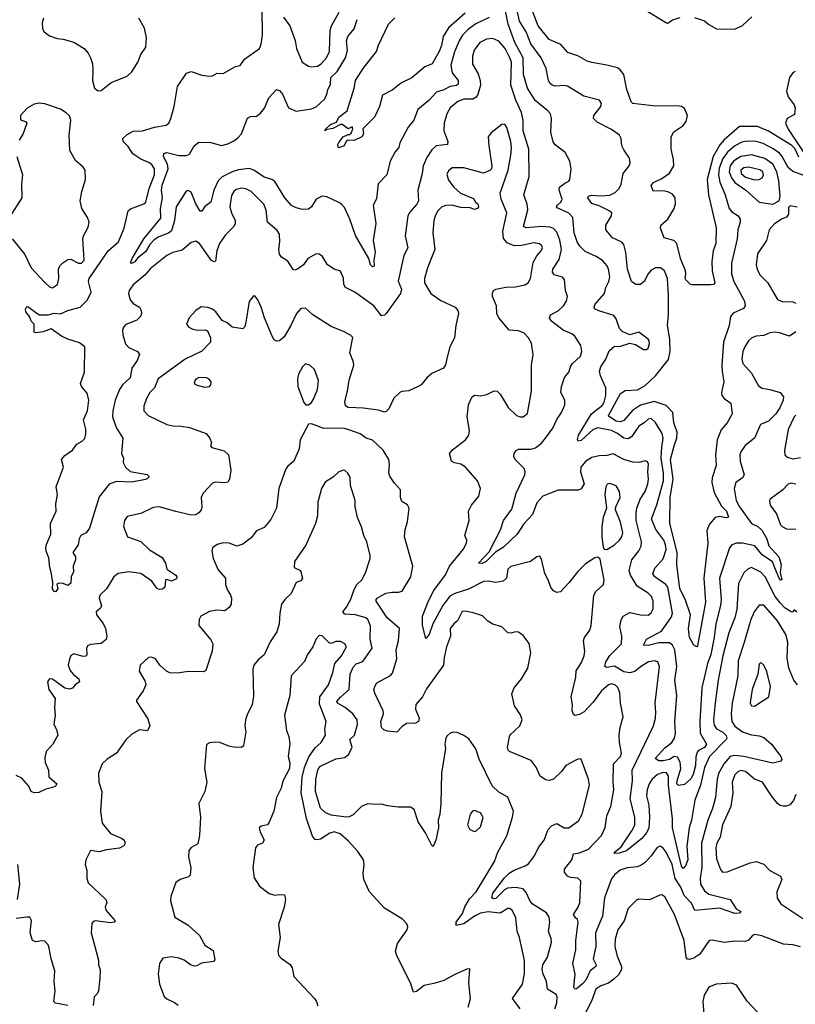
# Model space of a CAD drawing. Extents: x 2133461 to 2293071, y 753526 to 916327.
# Tile 227 of 256: x 2175599 to 2180692, y 866106 to 872575. Entities that reach past the tile are written whole.
import ezdxf

# ---------------------------------------------------------------- set-up
doc = ezdxf.new("R2010")
doc.units = 0

msp = doc.modelspace()

# ---------------------------------------------------------------- linework, layer by layer
at = {"layer": '0CON10XD'}
for points in [[(2179178.5, 871501.5), (2179205, 871513.8), (2179212, 871525), (2179219.2, 871595), (2179211.4, 871645), (2179181.1, 871701.1), (2179115, 871752), (2179101.3, 871771.3), (2179086.9, 871835), (2179091.4, 871925), (2179084, 871955), (2179066.4, 871976.4), (2178983.3, 872043.3), (2178934.1, 872125), (2178907.5, 872215), (2178904.3, 872325), (2178849.8, 872425), (2178806.1, 872545), (2178779.1, 872685)], [(2180715, 871671.5), (2180688.7, 871728.7), (2180668.3, 871748.3), (2180515, 871842.6), (2180443.3, 871873.3), (2180325, 871871.8), (2180224.6, 871785.4), (2180197, 871753), (2180152.1, 871675), (2180113.9, 871525), (2180121.6, 871425), (2180172, 871208), (2180170, 871105), (2180153.5, 871055), (2180144.1, 870984.1), (2180146.8, 870925), (2180162.5, 870845), (2180154.7, 870835.3), (2180137.8, 870832.2), (2180012.7, 870832.7), (2180003.2, 870835), (2179972.7, 870865), (2179968.2, 870875), (2179973.8, 870905), (2179970.5, 870925), (2179937.6, 871005), (2179913.8, 871103.8), (2179895, 871122.9), (2179831.7, 871141.7), (2179806, 871205), (2179810, 871225), (2179855.3, 871264.7), (2179896.4, 871335), (2179906.1, 871365), (2179902.9, 871405), (2179885, 871427.3), (2179854.2, 871444.2), (2179825, 871450), (2179758.3, 871448.3), (2179744.4, 871485), (2179760.6, 871505), (2179815, 871531.5), (2179865, 871566.7), (2179894.5, 871615), (2179893.1, 871655), (2179876.7, 871725), (2179876.9, 871805), (2179895, 871838.6), (2179952.7, 871877.3), (2179975.6, 871905), (2179983.1, 871945), (2179965, 871992), (2179945, 872003.3), (2179915, 872009.5), (2179775, 872005.5), (2179625, 872022.9), (2179614.7, 872034.7), (2179586, 872115), (2179565.4, 872215), (2179541.9, 872245), (2179525, 872257.3), (2179455, 872276.4), (2179355, 872292.5), (2179325, 872302.9), (2179265, 872337.9), (2179198, 872358), (2179152.3, 872412.3), (2179075, 872443.8), (2179002.9, 872535), (2178954.1, 872665.9)], [(2176009.4, 869805), (2176026.2, 869823.8), (2176033.1, 869853.1), (2176033.6, 869885), (2176018.2, 869945), (2176044.7, 870005.3), (2176052.3, 870075), (2176041.4, 870121.4), (2176004.5, 870164.5), (2175997.5, 870185), (2176025, 870260), (2176026.5, 870425), (2175991.7, 870451.7), (2175915, 870475.5), (2175874, 870495), (2175805, 870543.6), (2175753.4, 870523.4), (2175705, 870517.1), (2175695, 870521.2), (2175693.4, 870573.4), (2175675, 870593.3), (2175662.5, 870625), (2175638.5, 870655), (2175636.3, 870673.7), (2175645, 870690.8), (2175655, 870688.9), (2175726.4, 870636.4), (2175785, 870634.6), (2175825, 870647.5), (2175867.8, 870642.2), (2175915, 870664.7), (2175995, 870686.4), (2176044.8, 870735.2), (2176068.7, 870785), (2176050, 870855), (2176055.4, 870875), (2176180.5, 871055), (2176248.5, 871115), (2176286.1, 871205), (2176310.7, 871319.3), (2176327.6, 871332.4), (2176413.8, 871365), (2176426.7, 871375), (2176448.4, 871465), (2176485.2, 871555), (2176485.2, 871595), (2176469.9, 871619.9), (2176452.2, 871635), (2176395, 871658.9), (2176342.6, 871692.6), (2176311.7, 871741.7), (2176279.4, 871775), (2176277.1, 871795), (2176305, 871820.6), (2176345, 871841.4), (2176405, 871843.6), (2176485, 871868.9), (2176561.2, 871881.2), (2176578.6, 871895), (2176591.9, 871925), (2176612.5, 872005), (2176635, 872136.7), (2176695, 872223.8), (2176725, 872234.3), (2176795, 872209.2), (2176845.9, 872204.1), (2176865, 872206.7), (2176895, 872223.3), (2176935, 872220), (2177015, 872266.2), (2177047.3, 872272.7), (2177075.8, 872314.2), (2177173.1, 872385), (2177185, 872413.3), (2177193.6, 872475), (2177191.2, 872638.8)], [(2177332.1, 872592.1), (2177372.5, 872535), (2177408.6, 872438.6), (2177415.7, 872385), (2177454.5, 872294.5), (2177495, 872268.8), (2177515, 872264), (2177555, 872269.5), (2177577.8, 872285), (2177612.7, 872325), (2177632.4, 872365), (2177638.2, 872505), (2177646.4, 872533.6), (2177696.9, 872623.1)], [(2178525, 872616.5), (2178415, 872520), (2178380, 872465), (2178369.2, 872405), (2178354.4, 872365), (2178306.5, 872285), (2178259.4, 872265), (2178175, 872191.9), (2178105, 872160.6), (2178045, 872111.9), (2177982.2, 872077.8), (2177962.5, 872005), (2177928.5, 871935), (2177851.7, 871858.3), (2177855.6, 871825), (2177845, 871804.4), (2177795, 871781.2), (2177755, 871782.5), (2177742.5, 871775), (2177730, 871745), (2177693.3, 871733.3), (2177687.5, 871755), (2177695, 871767.5), (2177724.1, 871805.9), (2177755, 871820), (2177765, 871820), (2177775, 871830), (2177786.7, 871855), (2177781.7, 871871.7), (2177755, 871857.5), (2177716.7, 871885), (2177705, 871886), (2177655, 871860), (2177610, 871850), (2177605, 871843.8), (2177607.5, 871855), (2177639.2, 871885), (2177678.9, 871901.1), (2177695, 871933.1), (2177748.8, 871975), (2177795.7, 872124.3), (2177804, 872175), (2177855, 872254.2), (2177942, 872365), (2177955, 872407.5), (2178020, 872545), (2178062.4, 872587.6)], [(2180101.8, 868748.2), (2180048.9, 868461.1), (2180045, 868453.8), (2180024.6, 868464.6), (2179997.1, 868515), (2179990.9, 868575), (2180004.7, 868665), (2179968.1, 868768.1), (2179934, 868835), (2179914.2, 868995), (2179916.7, 869075), (2179867.9, 869265), (2179869.6, 869435), (2179889.8, 869555), (2179872.5, 869685), (2179896, 869774), (2179914.8, 869825.2), (2179916.4, 869865), (2179894.2, 869925), (2179888.2, 869995), (2179845, 870040.4), (2179765, 870065.8), (2179675, 870041.2), (2179622.5, 870007.5), (2179565, 869941.8), (2179545, 869931.9), (2179515, 869937.1), (2179470.8, 869965), (2179464.8, 869975), (2179545, 870119.2), (2179575, 870139.5), (2179655, 870142.5), (2179705, 870172.1), (2179773.3, 870235), (2179858.7, 870341.3), (2179869.2, 870395), (2179867.8, 870475), (2179852.7, 870565), (2179859.3, 870635), (2179860, 870765), (2179853.8, 870875), (2179833.9, 870923.9), (2179806.7, 870945), (2179775, 870944.4), (2179745, 870928.1), (2179725, 870905.7), (2179700.5, 870855), (2179675, 870835.4), (2179644.2, 870834.2), (2179616.5, 870855), (2179589.6, 870935), (2179580, 871045), (2179566.9, 871096.9), (2179552, 871112), (2179491.4, 871141.4), (2179448.6, 871195), (2179448.6, 871225), (2179484.2, 871285), (2179487.5, 871305), (2179469.8, 871319.8), (2179405, 871351.1), (2179355, 871366.8), (2179329.2, 871405), (2179334, 871416), (2179355, 871421.9), (2179415, 871416.6), (2179475, 871420.7), (2179510.1, 871439.9), (2179535.7, 871465), (2179549.4, 871495), (2179560.6, 871565), (2179600, 871615), (2179607.5, 871635), (2179604.2, 871665), (2179565, 871720), (2179553.6, 871746.4), (2179548, 871795), (2179538, 871815), (2179484.2, 871854.2), (2179390.6, 871900.6), (2179367.5, 871925), (2179369.2, 871945), (2179415.7, 872005), (2179419.2, 872025), (2179406.2, 872045), (2179302.8, 872072.8), (2179195, 872137.8), (2179175, 872142.2), (2179115, 872137.9), (2179095, 872143.6), (2179081.8, 872155), (2179072.1, 872175), (2179055.4, 872255), (2179022.3, 872325), (2178956.3, 872416.3), (2178924.2, 872495), (2178880.6, 872565), (2178868.7, 872625)], [(2179695.6, 872645), (2179846.2, 872553.8), (2179855, 872551.2), (2179885, 872572.9), (2179935, 872587.9)], [(2175754.3, 872585), (2175746.2, 872555), (2175748, 872515), (2175760, 872495), (2175795, 872468.6), (2175845, 872450), (2175885, 872445.8), (2175955, 872426.2), (2176023.3, 872385), (2176048.8, 872355), (2176063.8, 872325), (2176076, 872285), (2176079.2, 872245), (2176076.2, 872175), (2176090, 872125), (2176115, 872106.7)], [(2176115, 872106.7), (2176135, 872110), (2176199.1, 872160.9), (2176305.5, 872204.5), (2176335, 872231.2), (2176375.6, 872295), (2176394.5, 872345), (2176426.5, 872395), (2176431.9, 872455), (2176418.8, 872518.8), (2176382, 872585)], [(2178680.9, 872589.1), (2178595, 872546.9), (2178546.7, 872513.3), (2178507.7, 872472.3), (2178484.8, 872435.2), (2178455, 872362.5), (2178430.9, 872275), (2178439.6, 872225), (2178477.5, 872175), (2178479.1, 872150.9), (2178467.3, 872142.7), (2178425, 872135.8), (2178385, 872114.7), (2178335, 872098.2), (2178285, 872044.4), (2178214.3, 871985), (2178186.7, 871915), (2178150.6, 871869.4), (2178095, 871766.2), (2178088, 871735), (2178063.4, 871706.6), (2178032.5, 871645), (2178009.4, 871555), (2177953.8, 871496.2), (2177941.7, 871398.3), (2177920, 871355), (2177938.5, 871235), (2177919.4, 871125), (2177932.2, 871047.8), (2177924.2, 870995), (2177925.6, 870955), (2177915, 870950.8), (2177902.2, 870965), (2177891.4, 871005), (2177805, 871156), (2177766.6, 871265), (2177730.7, 871340.7), (2177715, 871361.1), (2177695, 871374.1), (2177615, 871410.6), (2177585, 871415.5), (2177545.8, 871395), (2177514.4, 871345.6), (2177495, 871329.2), (2177455, 871328.6), (2177415, 871339.4), (2177384, 871354), (2177340, 871405), (2177275, 871512.2), (2177254, 871525), (2177205, 871540.4), (2177137.3, 871585), (2177105, 871597.6), (2177035, 871588.7), (2176994.3, 871575.7), (2176928.8, 871541.2), (2176901.2, 871515), (2176874.8, 871455), (2176855, 871376.2), (2176815, 871347.5), (2176795, 871316), (2176785, 871315.8), (2176756, 871365), (2176725, 871441.9), (2176705, 871452.2), (2176692.4, 871447.6), (2176626.2, 871345), (2176615.3, 871255), (2176595, 871187.5), (2176576.9, 871173.1), (2176512.7, 871147.3), (2176481.9, 871128.1), (2176453, 871097), (2176425, 871050.5), (2176372.2, 871007.8), (2176355, 870983.9), (2176332.5, 870972.5), (2176327.5, 870977.5), (2176337.9, 871005), (2176415, 871135.7), (2176525, 871270.8), (2176524.3, 871335), (2176536.1, 871405), (2176529.8, 871455), (2176535, 871487.5), (2176573.6, 871595), (2176569.7, 871625), (2176543.1, 871675), (2176544.8, 871695.2), (2176565, 871701.9), (2176645, 871683.3), (2176695, 871682.5), (2176715, 871692), (2176745, 871746.2), (2176775, 871770.8), (2176855, 871767.1), (2176925, 871748.9), (2176965, 871759.1), (2177005, 871779.3), (2177032.4, 871797.6), (2177056.4, 871825), (2177095, 871927.5), (2177115, 871938.9), (2177155, 871940.5), (2177180.5, 871959.5), (2177205.9, 871994.1), (2177235, 872062), (2177285, 872116.7), (2177305, 872110), (2177325, 872086), (2177364.2, 871995), (2177414.5, 871974.5), (2177515, 871988.7), (2177545, 872002.3), (2177602.7, 872055), (2177618, 872092), (2177622.4, 872115), (2177640.8, 872149.2), (2177642.9, 872195), (2177682.8, 872235), (2177738.6, 872325), (2177751.3, 872375), (2177743.9, 872436.1), (2177752.7, 872465), (2177794.7, 872515.3), (2177814.4, 872575.6)], [(2180029.7, 872589.7), (2180095, 872567.5), (2180123.7, 872543.7), (2180175, 872515.5), (2180295, 872513.2), (2180345, 872536.8), (2180405.9, 872594.1)], [(2180702, 868682), (2180685, 868697.5), (2180675, 868682.5), (2180665, 868683.8), (2180625, 868709.3), (2180592.9, 868742.9), (2180560.4, 868785), (2180495, 868913.5), (2180465, 868944.5), (2180404.4, 868975.6), (2180382, 868968), (2180355, 868941.2), (2180319.4, 868870.6), (2180307.6, 868702.4), (2180294.7, 868645), (2180256.1, 868546.1), (2180216.1, 868395), (2180185.2, 868235), (2180164.8, 868085), (2180154.1, 867975), (2180159.9, 867939.9), (2180175, 867916.5), (2180215, 867894.1), (2180237.1, 867872.9), (2180243.2, 867855), (2180237.1, 867845), (2180129.3, 867735), (2180095, 867662.5), (2180068.8, 867545), (2180033.2, 867446.8), (2180011.2, 867315), (2179995.2, 867264.8), (2179979, 867145), (2179985.2, 867055), (2179971.1, 867015), (2179955, 866997.3), (2179945, 867013.8), (2179884.8, 867265), (2179885.2, 867325), (2179859.4, 867545), (2179858.6, 867605), (2179846.6, 867626.6), (2179825, 867629.4), (2179786.9, 867615), (2179752.5, 867585), (2179733.4, 867555), (2179719.2, 867515), (2179715.4, 867475), (2179729.7, 867415), (2179734.2, 867335), (2179731, 867265), (2179717.3, 867235), (2179685, 867195.4), (2179583.3, 867115), (2179535, 867100), (2179507, 867097), (2179503.6, 867103.6), (2179548.8, 867141.2), (2179619.3, 867245), (2179637.2, 867282.8), (2179638.8, 867335), (2179608.1, 867455), (2179622.8, 867575), (2179620.7, 867645), (2179760.9, 867935), (2179773.1, 867985), (2179776.8, 868025), (2179770.9, 868085), (2179800, 868325), (2179790, 868355), (2179765, 868362.5), (2179728, 868355), (2179675, 868323.4), (2179638, 868292), (2179605, 868282.9), (2179565, 868289.6), (2179505, 868327), (2179455, 868318.4), (2179442.1, 868325), (2179448.8, 868355), (2179473.3, 868396.7), (2179550, 868475), (2179553.5, 868525), (2179539.6, 868585), (2179549.1, 868630.9), (2179561.4, 868655), (2179605, 868680), (2179675, 868665.6), (2179725, 868663.5), (2179745, 868676.9), (2179759.3, 868705), (2179759.6, 868755), (2179747.1, 868785), (2179725, 868807.3), (2179652.6, 868852.6), (2179610, 868925), (2179600.4, 868955), (2179618, 869025), (2179665.4, 869085), (2179680.8, 869115), (2179681.3, 869145), (2179647.5, 869285), (2179646, 869335), (2179651.1, 869365), (2179674, 869425), (2179706.6, 869475), (2179723.2, 869525), (2179728.5, 869555), (2179722.5, 869605), (2179727.5, 869655), (2179720.3, 869670.3), (2179705, 869675.6), (2179665, 869666.2), (2179625, 869668.5), (2179565, 869686), (2179495, 869721.8), (2179455, 869710.9), (2179405, 869710), (2179355, 869699.4), (2179315.8, 869675), (2179283.3, 869635), (2179281.5, 869605), (2179305.6, 869525), (2179286.9, 869493.1), (2179265.7, 869484.3), (2179135, 869484.4), (2179033.3, 869443.3), (2178995, 869401.5), (2178966.2, 869323.8), (2178908.5, 869261.5), (2178865.4, 869195), (2178775, 869108.6), (2178723.2, 869076.8), (2178662.9, 869015), (2178635, 869002.5), (2178612, 869005), (2178681.7, 869078.3), (2178756.7, 869223.3), (2178775.3, 869284.7), (2178831.5, 869358.5), (2178859.4, 869465), (2178916.2, 869585), (2178918.2, 869605), (2178911.8, 869625), (2178853.1, 869685), (2178842.9, 869705), (2178845.8, 869725), (2178860, 869745), (2178875, 869753.1), (2178955, 869753.1), (2178985, 869760.9), (2179025, 869793.6), (2179051.5, 869825), (2179099.1, 869890.9), (2179125, 869948), (2179157.5, 869995), (2179178, 870045), (2179178, 870075), (2179151.4, 870125), (2179156.7, 870165), (2179177, 870223), (2179205, 870260), (2179215.7, 870294.3), (2179229.2, 870315), (2179280.9, 870365), (2179289.2, 870395), (2179282.7, 870435), (2179244.6, 870494.6), (2179225, 870510), (2179168, 870535), (2179090.8, 870595), (2179077.5, 870615), (2179084.5, 870635.5), (2179135, 870661.9), (2179170.6, 870695), (2179188.5, 870725), (2179195.5, 870755), (2179181.9, 870795), (2179177.1, 870867.1), (2179162.5, 870882.5), (2179108, 870898), (2179096.5, 870915), (2179098.9, 870935), (2179141.2, 870998.8), (2179156.7, 871065), (2179145.2, 871125.2), (2179125, 871179.2), (2179105, 871203.1), (2179082.2, 871212.2), (2179025.9, 871215.9), (2178925, 871207.8), (2178907, 871217), (2178934.6, 871325), (2178932.3, 871362.3), (2178909.5, 871425), (2178944.6, 871545.4), (2178942, 871725), (2178904.8, 871845), (2178904.2, 871915), (2178893.7, 871965), (2178857.8, 872045), (2178823.1, 872145), (2178827.4, 872295), (2178818, 872325), (2178785.8, 872385), (2178745, 872434.5), (2178705, 872451.8), (2178665, 872446.7), (2178620, 872425), (2178582.9, 872375), (2178572.9, 872335), (2178572.9, 872282.9), (2178608.8, 872218.8), (2178622.9, 872175), (2178623.8, 872145), (2178607.3, 872082.7), (2178595.3, 872064.7), (2178575, 872052.9), (2178515, 872051.5), (2178475, 872037.3), (2178426.4, 871995), (2178403.5, 871956.5), (2178385.3, 871894.7), (2178384.6, 871845), (2178410, 871775), (2178409.2, 871755), (2178334.1, 871745.9), (2178305, 871720), (2178271.5, 871668.5), (2178249.1, 871615), (2178242.3, 871565), (2178212.5, 871455), (2178218.5, 871385), (2178207, 871363), (2178160.2, 871309.8), (2178147.8, 871285), (2178129.4, 871155), (2178146.7, 871075), (2178121.4, 871025), (2178083.4, 870856.6), (2178106.2, 870805), (2178098.8, 870775), (2178005, 870644.6), (2177995, 870633.9), (2177975, 870628.1), (2177925, 870695.6), (2177800, 870785), (2177739.2, 870815), (2177727.1, 870835), (2177725.6, 870875.6), (2177705, 870923.3), (2177665, 870936.2), (2177620, 870965), (2177587.8, 871017.8), (2177565, 871033.8), (2177545, 871036.7), (2177490, 871005), (2177463.3, 870965), (2177424.2, 870935.8), (2177405, 870929.2), (2177395, 870932.5), (2177358.8, 870988.8), (2177318, 871015), (2177304.6, 871034.6), (2177300, 871065), (2177307.3, 871115), (2177304.4, 871165), (2177289.1, 871189.1), (2177225.6, 871245), (2177217.6, 871322.4), (2177201.9, 871361.9), (2177119.5, 871445), (2177085, 871463.1), (2177055, 871467.9), (2177020.5, 871459.5), (2177004.3, 871445.7), (2176990.6, 871419.4), (2176978.9, 871345), (2176989.3, 871305), (2177012.9, 871255), (2177014.5, 871235), (2177004.4, 871215), (2176949.6, 871160.4), (2176910.4, 871105), (2176892.7, 871055), (2176885, 870987.5), (2176875, 870983.8), (2176856.2, 870995), (2176779.4, 871105), (2176755, 871118.9), (2176725, 871111.1), (2176665, 871059.5), (2176604, 871046), (2176565, 871025.6), (2176455, 870938.6), (2176421.9, 870898.1), (2176345, 870831.9), (2176317.1, 870795), (2176312.7, 870775), (2176324.5, 870735), (2176345, 870710.6), (2176385.4, 870685.4), (2176396.7, 870665), (2176398.5, 870645), (2176393.1, 870625), (2176369.1, 870600.9), (2176295, 870573.1), (2176279.6, 870555), (2176274.6, 870535), (2176276.4, 870505), (2176293.5, 870445), (2176315, 870420.5), (2176373.3, 870395), (2176386, 870375), (2176370.8, 870335), (2176335.7, 870285), (2176325, 870222.5), (2176275, 870176.4), (2176254.1, 870145), (2176226.5, 870075), (2176210.3, 870005), (2176209.4, 869965), (2176231.8, 869895), (2176277.1, 869825), (2176267.5, 869725), (2176280, 869695), (2176278.8, 869665), (2176294.5, 869634.5), (2176325, 869605.7), (2176435.6, 869585.6), (2176446.2, 869575), (2176443.8, 869565), (2176425, 869553.6), (2176335, 869536.8), (2176235, 869541.1), (2176187.4, 869522.6), (2176120, 869440), (2176092.2, 869347.8), (2176056.4, 869233.6), (2176035, 869203.8), (2176000, 869185), (2175988.8, 869165), (2175983.3, 869125), (2175948, 869075), (2175966.2, 869045), (2175966.2, 869025), (2175950, 868985), (2175953, 868947), (2175937.5, 868915), (2175935, 868872.5), (2175915, 868856.7), (2175885, 868870), (2175855, 868872.5), (2175843.3, 868866.7), (2175849.2, 868835), (2175835, 868816), (2175825, 868817.5), (2175814.6, 868835), (2175816.7, 868875), (2175808.6, 868935), (2175796.7, 868975), (2175789.8, 869039.8), (2175773.2, 869083.2), (2175771.4, 869105), (2175775, 869127.5), (2175804.4, 869195), (2175801.9, 869265), (2175839.4, 869345), (2175836.7, 869395), (2175847.5, 869455), (2175838.2, 869505), (2175886.7, 869635), (2175872.5, 869685), (2175895, 869711.4), (2175945, 869746), (2175973.8, 869785), (2176009.4, 869805)], [(2180692, 872235), (2180675, 872224.4), (2180654.6, 872195), (2180634.4, 872105), (2180645, 872066.7), (2180684.4, 872014.4), (2180691.4, 871995), (2180687.3, 871952.7), (2180637.5, 871925), (2180627.5, 871895), (2180645, 871854.3), (2180745.9, 871705)], [(2175815, 870813.3), (2175846.7, 870835), (2175855.8, 870875), (2175854.2, 870935), (2175863, 870957), (2175881.7, 870978.3), (2175915, 870998.8), (2175935, 871001.2), (2175985, 870975.8), (2176005, 870974.5), (2176021.9, 870995), (2176014.3, 871135), (2176018.6, 871155), (2176048.7, 871211.3), (2176054.1, 871244.1), (2176044, 871275), (2176006, 871335), (2175996, 871385), (2176006, 871445), (2176032, 871525), (2176028.8, 871585), (2176015.9, 871605.9), (2175965, 871650), (2175927.5, 871715), (2175922.9, 871815), (2175933.9, 871913.9), (2175925, 871942.5), (2175905, 871963.3), (2175867.7, 871987.7), (2175765, 872022.5), (2175725.7, 872025.7), (2175695, 872018.6), (2175647.6, 871992.4), (2175604, 871945), (2175605, 871917.5), (2175637.5, 871905), (2175645.7, 871895.7), (2175632.2, 871857.8), (2175622.4, 871827.6), (2175596.3, 871783.7)], [(2179028.4, 871088.4), (2179012.7, 871102.7), (2178975, 871108.2), (2178895, 871090.4), (2178845, 871089.6), (2178799.1, 871109.1), (2178776.9, 871136.9), (2178772.5, 871185), (2178798.5, 871305), (2178759.5, 871395), (2178753.1, 871435), (2178805.4, 871585), (2178824.7, 871685), (2178828.2, 871735), (2178823.9, 871775), (2178797.2, 871867.2), (2178785, 871888.8), (2178765, 871886), (2178695, 871832), (2178674.5, 871805.5), (2178678.5, 871745), (2178700, 871615), (2178696.9, 871595), (2178687, 871583), (2178645, 871565.8), (2178515, 871601.9), (2178439.1, 871600.9), (2178415, 871582), (2178402.8, 871557.2), (2178415, 871520), (2178450.6, 871475), (2178493.9, 871433.9), (2178579.3, 871399.3), (2178592.5, 871375), (2178606.7, 871365), (2178612.5, 871345), (2178605, 871333.3), (2178585, 871327.5), (2178557.7, 871337.7), (2178495, 871340.9), (2178436, 871356), (2178395, 871354.5), (2178368.1, 871341.9), (2178345, 871317.8), (2178328.7, 871291.3), (2178317.5, 871255), (2178312.5, 871175), (2178325.5, 871065), (2178276.4, 870943.6), (2178256.8, 870875), (2178257.5, 870845), (2178298.2, 870775), (2178365, 870730.4), (2178459.2, 870685), (2178475.6, 870665), (2178480, 870645), (2178461.8, 870565), (2178454, 870485), (2178423.6, 870426.4), (2178405, 870357.5), (2178395, 870307.5), (2178381.2, 870285), (2178305, 870250), (2178273.8, 870225), (2178235, 870176.7), (2178215, 870163.8), (2178155, 870135.8), (2178108.3, 870131.7), (2178096.2, 870125), (2178055, 870088), (2178022.1, 870017.9), (2178005, 870000), (2177995, 869996), (2177955, 870010), (2177855, 870023.5), (2177756, 870026), (2177737.4, 870037.4), (2177733.6, 870066.4), (2177752.5, 870135), (2177763, 870207), (2177793.3, 870305), (2177791.1, 870325), (2177767.5, 870385), (2177787, 870487), (2177772.1, 870502.1), (2177726.3, 870526.3), (2177645, 870558.2), (2177524.6, 870634.6), (2177475, 870678.6), (2177445, 870677.5), (2177415.7, 870645), (2177379.5, 870565), (2177335, 870490), (2177305, 870464), (2177285, 870462), (2177270.9, 870470.9), (2177257.5, 870495), (2177205.6, 870615), (2177185, 870686.2), (2177163.8, 870735), (2177145, 870757.5), (2177135, 870760), (2177105, 870722.5), (2177082, 870575), (2177075.9, 870554.1), (2177065, 870543.3), (2176994.1, 870554.1), (2176962.3, 870582.3), (2176929.1, 870599.1), (2176888, 870655), (2176865, 870673.8), (2176835, 870684), (2176791.2, 870688.8), (2176756, 870665), (2176712.9, 870615), (2176694.3, 870575), (2176709.2, 870555), (2176735, 870541.5), (2176765, 870535.6), (2176817, 870537), (2176831.4, 870531.4), (2176852.5, 870485), (2176852, 870455), (2176795, 870397.5), (2176685.7, 870345), (2176508.6, 870215), (2176484.3, 870155), (2176454.3, 870125), (2176431.4, 870085), (2176413.3, 870035), (2176413.3, 870005), (2176443.3, 869975), (2176565, 869915.8), (2176605, 869905.8), (2176660, 869905), (2176715, 869895.5), (2176823.3, 869855), (2176846.7, 869825), (2176857.5, 869795), (2176852.5, 869775), (2176860, 869765), (2176941.7, 869741.7), (2176970, 869715), (2176985.7, 869615), (2176975.6, 869555), (2176965, 869537.1), (2176945, 869532.1), (2176885, 869535.6), (2176865, 869529.2), (2176804, 869465), (2176790.8, 869435), (2176795.9, 869374.1), (2176791.2, 869355), (2176775, 869333.8), (2176755, 869322.5), (2176725, 869318.6), (2176624.5, 869344.5), (2176515, 869373.3), (2176475, 869369.4), (2176395, 869329.4), (2176305, 869311.2), (2176287.1, 869285), (2176280, 869245), (2176307, 869177), (2176395, 869146.5), (2176450.7, 869090.7), (2176535, 869041.2), (2176556, 869005), (2176564.4, 868964.4), (2176624.6, 868925), (2176631.1, 868915), (2176628.8, 868901.2), (2176595, 868885.5), (2176565, 868897.5), (2176557.5, 868895), (2176552.6, 868847.4), (2176536.2, 868833.8), (2176515, 868830.5), (2176499.6, 868839.6), (2176466, 868885), (2176395, 868935.6), (2176315, 868946.7), (2176245, 868935.8), (2176216.2, 868915), (2176168.6, 868835), (2176125, 868793.8), (2176121.5, 868775), (2176135.4, 868724.6), (2176130.4, 868709.6), (2176115, 868695.7), (2176101.2, 868685), (2176102.5, 868665), (2176147.1, 868607.1), (2176163.5, 868575), (2176171.1, 868525), (2176166.4, 868503.6), (2176133.7, 868476.3), (2176065, 868469.4), (2176045, 868460), (2176037.4, 868442.6), (2176040, 868405), (2176035, 868393.8), (2176015, 868391.4), (2175955, 868409.2), (2175935, 868396.7), (2175925.8, 868374.2), (2175918, 868335), (2175930, 868300), (2175950, 868275), (2175986.7, 868245), (2175992.5, 868225), (2175963.3, 868205), (2175945, 868183.3), (2175925, 868176.2), (2175895, 868183.8), (2175815, 868241.2), (2175795, 868243.3), (2175782, 868225), (2175791.4, 868175), (2175832, 868115), (2175827.1, 868055), (2175831.4, 868005), (2175824, 867945), (2175841.7, 867911.7), (2175850, 867875), (2175816, 867815), (2175773.8, 867766.2), (2175763.3, 867725), (2175766.7, 867695), (2175788.1, 867645), (2175790.5, 867600.5), (2175842.5, 867555), (2175835, 867538.6), (2175815, 867531.2), (2175770, 867520), (2175725, 867497.5), (2175695, 867495.5), (2175674.4, 867505), (2175658.8, 867538.8), (2175612.5, 867592.5), (2175575, 867610)], [(2180755, 871548.3), (2180675, 871578.2), (2180645, 871604.6), (2180606.7, 871675), (2180587.2, 871697.2), (2180546.8, 871726.8), (2180481.2, 871761.2), (2180435, 871774.2), (2180375, 871776.8), (2180340.8, 871769.2), (2180295.6, 871745.6), (2180246.5, 871703.5), (2180217, 871663), (2180191.7, 871598.3), (2180186.6, 871555), (2180197.1, 871507.1), (2180231.4, 871425), (2180257.9, 871335), (2180275, 871312.5), (2180316.7, 871286.7), (2180330, 871265), (2180330.4, 871245), (2180315.4, 871195), (2180310.4, 871135), (2180273.9, 870975), (2180273.3, 870905), (2180288.4, 870855), (2180357.3, 870725), (2180363.5, 870695), (2180351.7, 870678.3), (2180283.2, 870646.8), (2180266.7, 870625), (2180257.7, 870565), (2180220.8, 870455), (2180208.9, 870305), (2180212, 870265), (2180222.3, 870195), (2180207.9, 870125), (2180209.5, 870105), (2180224.3, 870085), (2180268, 870055), (2180277.1, 869985), (2180244.5, 869925.5), (2180205, 869880.8), (2180179.1, 869815), (2180168.2, 869715), (2180172.7, 869645), (2180145.5, 869565), (2180143.1, 869535), (2180158.3, 869468.3), (2180208, 869378), (2180241.2, 869345), (2180254, 869306), (2180237.3, 869302.7), (2180195, 869310.9), (2180166.5, 869303.5), (2180129.1, 869260.9), (2180111.8, 869218.2), (2180117.3, 869135), (2180090.3, 868905), (2180101.8, 868748.2)], [(2175580, 871675), (2175617.5, 871555), (2175611.4, 871495), (2175612.5, 871405), (2175532.1, 871277.9)], [(2180545, 871362.5), (2180586, 871384), (2180592.9, 871415), (2180583.4, 871515), (2180570.2, 871575), (2180545, 871626.4), (2180491.9, 871661.9), (2180405, 871686), (2180334.6, 871675.4), (2180285.4, 871644.6), (2180264.1, 871615), (2180257, 871575), (2180273, 871535), (2180295, 871505.9), (2180366.4, 871455), (2180455, 871375.6), (2180545, 871362.5)], [(2180425, 871522.6), (2180455, 871523.9), (2180475.4, 871535), (2180484.1, 871555), (2180478.2, 871575), (2180458.9, 871588.9), (2180385, 871606.5), (2180355, 871601), (2180334.2, 871585), (2180336.2, 871565), (2180365, 871540.2), (2180425, 871522.6)], [(2180696.2, 870525), (2180653.6, 870496.4), (2180588.3, 870518.3), (2180555, 870521.4), (2180525, 870516.5), (2180485, 870500), (2180434.6, 870495.4), (2180406.2, 870483.8), (2180385, 870464.2), (2180360, 870425), (2180348.2, 870395), (2180340, 870345), (2180346.7, 870315), (2180405, 870252.5), (2180449.8, 870169.8), (2180474.7, 870154.7), (2180525, 870145.6), (2180593.3, 870125), (2180615, 870097.5), (2180612.9, 870075), (2180590.4, 870025), (2180563.6, 869985), (2180515, 869937.8), (2180464.2, 869915.8), (2180425, 869826), (2180363.7, 869776.3), (2180335.3, 869734.7), (2180327.9, 869715), (2180329.6, 869675), (2180355.5, 869584.5), (2180345.3, 869564.7), (2180301.4, 869535), (2180290.5, 869495), (2180303.8, 869416.2), (2180324.7, 869375), (2180403.8, 869265), (2180445, 869244.7), (2180471.9, 869221.9), (2180503.9, 869165), (2180517.3, 869117.3), (2180583.5, 869045), (2180599.5, 868995), (2180593.4, 868943.4), (2180602.5, 868895), (2180595, 868892), (2180585, 868906.7), (2180562.6, 868962.6), (2180543.2, 869013.2), (2180475, 869057.9), (2180427, 869117), (2180345, 869135.2), (2180305, 869135.9), (2180275.9, 869124.1), (2180259.6, 869105), (2180193.4, 868905), (2180205.8, 868765.8), (2180201.6, 868725), (2180170, 868605), (2180159.8, 868515), (2180136.5, 868405), (2180116.2, 868345), (2180078.3, 868185), (2180064.1, 867965), (2180068.1, 867888.1), (2180109.1, 867815), (2180096.6, 867793.4), (2180057, 867773), (2180047.7, 867762.3), (2180038.8, 867731.2), (2180037, 867675), (2180020.4, 867615), (2180005, 867587.7), (2179965, 867550.4), (2179925, 867544.3), (2179915, 867553.8), (2179915.4, 867575), (2179939.6, 867655), (2179936.3, 867696.3), (2179919.3, 867729.3), (2179896.5, 867733.5), (2179865, 867713.8), (2179825, 867704.8), (2179795, 867706.6), (2179771.4, 867721.4), (2179835, 867791.8), (2179881.2, 867825), (2179898.2, 867855), (2179906, 867885), (2179900.9, 867965), (2179914.1, 868135), (2179901.1, 868235), (2179914.7, 868325.3), (2179901.9, 868435), (2179886.1, 868465), (2179865, 868480.3), (2179795, 868480.9), (2179725, 868462.4), (2179696.1, 868466.1), (2179715.6, 868505), (2179812.4, 868557.6), (2179878.6, 868651.4), (2179884.6, 868675), (2179855, 868846.9), (2179842.1, 868865), (2179768.5, 868915), (2179755.5, 868935), (2179768.5, 868971.5), (2179825, 869031.9), (2179843, 869095), (2179839.8, 869125), (2179827.6, 869155), (2179775.9, 869225), (2179746.8, 869295), (2179783.5, 869386.5), (2179825.5, 869545), (2179826.4, 869595), (2179811.6, 869695), (2179815, 869766), (2179824, 869825), (2179818.3, 869855), (2179775, 869928.2), (2179745, 869954.5), (2179725, 869950.6), (2179699.4, 869925), (2179665, 869904.5), (2179617.3, 869835), (2179595, 869820.4), (2179565, 869825.3), (2179525, 869855.8), (2179485, 869875.7), (2179395, 869892.8), (2179365, 869882.1), (2179285, 869810.3), (2179265.6, 869805.6), (2179260.9, 869815), (2179268.2, 869845), (2179354.3, 869985.7), (2179425, 870041.5), (2179437.6, 870062.4), (2179447.4, 870105), (2179448.4, 870155), (2179412.1, 870235), (2179406.4, 870265), (2179414.5, 870295), (2179447.1, 870345), (2179470.3, 870399.7), (2179505, 870428.8), (2179537, 870427), (2179605, 870450), (2179641.7, 870441.7), (2179695, 870408.8), (2179715, 870408.8), (2179725, 870416.7), (2179735.4, 870444.6), (2179733.3, 870465), (2179725, 870475.6), (2179665, 870521.2), (2179605, 870503.3), (2179555.6, 870525.6), (2179536.6, 870546.6), (2179515, 870608.8), (2179500.4, 870630.4), (2179401, 870661), (2179374.4, 870675), (2179370.5, 870685), (2179378.2, 870705), (2179438.9, 870775), (2179448.8, 870815), (2179468.2, 870855), (2179473.4, 870885), (2179465.8, 870935.8), (2179457.6, 870957.6), (2179425, 870992.9), (2179385, 871019.6), (2179312.4, 871052.4), (2179276.6, 871086.6), (2179260, 871115), (2179240, 871175), (2179232, 871275), (2179204.1, 871304.1), (2179127.6, 871337.6), (2179124.3, 871345), (2179130, 871355), (2179153.3, 871376.7), (2179161.5, 871395), (2179142.2, 871455), (2179144.3, 871475), (2179178.5, 871501.5)], [(2180705, 871343.3), (2180658.3, 871351.7), (2180648.3, 871341.7), (2180647, 871297), (2180633.6, 871276.4), (2180605, 871266.7), (2180555, 871234), (2180520.8, 871195), (2180502.9, 871125), (2180443.6, 871036.4), (2180435.4, 870965), (2180440.4, 870935), (2180458.3, 870898.3), (2180511.9, 870845), (2180575, 870736), (2180605, 870722.5), (2180675, 870720), (2180695, 870713.3)], [(2175548.8, 871135), (2175632.6, 871032.6), (2175675, 870943.8), (2175761.3, 870851.3), (2175795, 870820), (2175815, 870813.3)], [(2180706.9, 868205), (2180682.2, 868235), (2180649.2, 868315), (2180637.6, 868382.4), (2180643.3, 868485), (2180630.4, 868535), (2180575, 868625.4), (2180485, 868729.1), (2180455, 868728.9), (2180421.4, 868685), (2180399.5, 868635), (2180353, 868477), (2180316.9, 868363.1), (2180314.1, 868265), (2180277.3, 868085), (2180271.7, 868015), (2180276.1, 867965), (2180295, 867933.1), (2180345, 867895.3), (2180405, 867876.1), (2180455, 867870), (2180485, 867857.8), (2180535.7, 867815), (2180596.2, 867735), (2180603.3, 867715), (2180595.9, 867704.1), (2180545, 867690.5), (2180355, 867734.4), (2180295, 867741.4), (2180265, 867733.3), (2180225, 867687.9), (2180187.2, 867622.8), (2180178.1, 867585), (2180168.4, 867465), (2180147.4, 867392.6), (2180116.9, 867315), (2180075.4, 867165.4), (2180077.2, 867005), (2180066.7, 866935), (2180068.6, 866895), (2180095, 866851.3), (2180125, 866829.4), (2180263.8, 866793.8), (2180303.5, 866733.5), (2180333.3, 866715), (2180326.2, 866705), (2180295, 866703.5), (2180195, 866737.5), (2180032.8, 866722.8), (2180011.2, 866771.2), (2179961.2, 866821.2), (2179940.2, 866875), (2179902.1, 866932.1), (2179882.3, 867025), (2179845, 867104.5), (2179825, 867131.1), (2179805, 867144.3), (2179785, 867137.1), (2179777.5, 867127.5), (2179745, 867080.6), (2179705, 867038.1), (2179679.5, 867020.5), (2179655, 867009.5), (2179587.6, 867002.4), (2179543, 866987), (2179503.7, 866956.3), (2179485, 866930.8), (2179440, 866805), (2179426.9, 866685), (2179379.6, 866575), (2179381.1, 866485), (2179365.3, 866405.3), (2179384.5, 866365), (2179381.1, 866355), (2179344.2, 866325), (2179317.3, 866265), (2179295, 866239.5), (2179255, 866207.1), (2179245, 866205.5), (2179237.7, 866217.7), (2179246.4, 866305), (2179231.2, 866375), (2179250.7, 866465), (2179251.2, 866525), (2179266.2, 866645), (2179262.7, 866662.7), (2179248.5, 866675), (2179235.3, 866695), (2179266.9, 866745), (2179277.6, 866775), (2179284, 866915), (2179265, 866934.7), (2179215, 866938.8), (2179195, 866947.9), (2179177, 866975), (2179175.9, 866994.1), (2179225.2, 867054.8), (2179235, 867094.2), (2179275, 867102.2), (2179333.9, 867126.1), (2179419.5, 867215), (2179442.6, 867267.4), (2179453.3, 867345), (2179481.1, 867405), (2179500.9, 867515), (2179495.5, 867565.5), (2179498.9, 867685), (2179544.4, 867735), (2179551.1, 867755), (2179537.9, 867825), (2179535.5, 867875), (2179540.9, 867925), (2179561.1, 867995), (2179544.3, 868085), (2179540.5, 868155), (2179526.4, 868186.4), (2179511.7, 868201.7), (2179485, 868212.5), (2179465, 868205.7), (2179419.4, 868165), (2179365, 868091.4), (2179305, 868028), (2179275, 868010.8), (2179245, 868003.3), (2179235, 868010), (2179226.4, 868036.4), (2179229.2, 868075), (2179220, 868125), (2179250, 868255), (2179252.4, 868297.6), (2179288.3, 868351.7), (2179305.5, 868395), (2179309.5, 868425), (2179301.2, 868495), (2179307.8, 868515), (2179342.2, 868565), (2179352.5, 868595), (2179369.4, 868795), (2179383, 868817), (2179432, 868865), (2179437.3, 868892.7), (2179410, 869030), (2179395, 869043.3), (2179375, 869040), (2179315, 868998.8), (2179265, 868950), (2179205.5, 868874.5), (2179150, 868815), (2179125, 868811.2), (2179105, 868823.3), (2179086.7, 868845), (2179070, 868895), (2179047, 868937), (2179025, 869030), (2179015, 869050), (2178995, 869046.2), (2178954.2, 869015.8), (2178825, 868982.9), (2178804.4, 868965), (2178795.7, 868905), (2178773.8, 868886.2), (2178725, 868877.5), (2178675, 868886.2), (2178645, 868884.5), (2178546.4, 868833.6), (2178456, 868804), (2178423, 868787), (2178377.3, 868725), (2178311.8, 868605), (2178286.9, 868535), (2178265, 868510), (2178244.6, 868595), (2178244.6, 868655), (2178282.7, 868757.3), (2178318.5, 868825), (2178395, 868928.6), (2178421.8, 868985), (2178510.5, 869095), (2178532.2, 869135), (2178534.2, 869155), (2178521.2, 869185), (2178551.1, 869285), (2178546.7, 869345), (2178565.4, 869384.6), (2178614, 869445), (2178624, 869495), (2178604.2, 869545), (2178525.8, 869635), (2178496.2, 869655), (2178453.3, 869663.3), (2178434.4, 869674.4), (2178420.8, 869725), (2178440.6, 869749.4), (2178526.5, 869813.5), (2178547.5, 869845), (2178551.5, 869875), (2178536.4, 869965), (2178546.5, 870045), (2178567.1, 870095), (2178585, 870108.1), (2178625, 870103.1), (2178666.9, 870113.1), (2178715, 870136.7), (2178735, 870134.3), (2178755, 870114.2), (2178807.1, 870027.1), (2178860.8, 869975), (2178885, 869965.6), (2178904.3, 869965.7), (2178933.3, 869986.7), (2178960.3, 870135), (2178960.4, 870305), (2178970, 870375), (2178958.9, 870448.9), (2178940, 870485), (2178912, 870515), (2178875, 870530.6), (2178813.3, 870535), (2178745, 870616.2), (2178732, 870645), (2178730.8, 870695), (2178704.3, 870755), (2178702.7, 870777.3), (2178710, 870795), (2178725, 870803.8), (2178791.7, 870818.3), (2178855, 870818.5), (2178915, 870833.2), (2178937.8, 870845), (2178953.8, 870875), (2178970.7, 870979.3), (2178995, 871022.9), (2179024, 871056), (2179030.9, 871075), (2179028.4, 871088.4)], [(2177495, 870043.3), (2177515, 870058.8), (2177528.6, 870081.4), (2177554.6, 870145.4), (2177561.8, 870205), (2177535, 870277.1), (2177505, 870304.3), (2177475, 870314), (2177455, 870294), (2177429.6, 870245), (2177423.2, 870215), (2177424.6, 870165.4), (2177465, 870060), (2177477.5, 870045), (2177495, 870043.3)], [(2176815, 870160), (2176845, 870164), (2176854, 870175), (2176856, 870195), (2176843, 870213), (2176825, 870221.4), (2176775, 870222.9), (2176755, 870212), (2176744, 870195), (2176750, 870180), (2176765, 870172.5), (2176815, 870160)], [(2180695, 869976.9), (2180685, 869966), (2180645, 869881.2), (2180620, 869745), (2180622.9, 869715), (2180640.7, 869700.7), (2180675, 869688.6), (2180725, 869698.8)], [(2179113.1, 866076.9), (2179126.2, 866116.2), (2179127.9, 866155), (2179121.4, 866171.4), (2179064.4, 866205), (2179058.5, 866255), (2179035.5, 866305), (2179029.2, 866335), (2179034.5, 866365), (2179064.6, 866415.4), (2179090.6, 866515), (2179089.1, 866539.1), (2179071.9, 866585), (2179080.5, 866645), (2179075, 866677.5), (2179057.9, 866707.9), (2178965, 866766.8), (2178948.6, 866788.6), (2178925, 866840.9), (2178905, 866863.9), (2178855, 866873.9), (2178801.9, 866868.1), (2178781.5, 866858.5), (2178725, 866800.5), (2178709, 866799), (2178700, 866805), (2178705, 866835.3), (2178782.8, 866937.2), (2178812.8, 866967.2), (2178845, 866988.1), (2178918, 867015), (2178940.2, 867029.8), (2178978.6, 867081.4), (2179004.6, 867135.4), (2179042, 867185), (2179068.8, 867255), (2179091.3, 867278.7), (2179125, 867292.9), (2179175, 867265.8), (2179205, 867265.8), (2179268, 867312), (2179293.3, 867355), (2179340.2, 867545), (2179335, 867586), (2179285.9, 867715.9), (2179275, 867718.8), (2179255, 867712.5), (2179185.4, 867674.6), (2179155.6, 867635), (2179103.8, 867585), (2179075, 867575.6), (2179051.7, 867581.7), (2179016.2, 867605), (2178990.8, 867665), (2178957.8, 867707.8), (2178816.3, 867766.3), (2178806.4, 867776.4), (2178802.2, 867795), (2178817.5, 867875), (2178882, 867935), (2178898.8, 867975), (2178888.3, 868008.3), (2178847.1, 868067.1), (2178831.1, 868145), (2178845.7, 868185), (2178895, 868243.8), (2178935.7, 868315), (2178954.3, 868415), (2178945, 868476.7), (2178905, 868530), (2178875, 868550), (2178855, 868553.8), (2178825, 868543.8), (2178805, 868546.2), (2178765.7, 868585.7), (2178705, 868602.7), (2178672.7, 868622.7), (2178637.4, 868657.4), (2178577, 868677), (2178525, 868688), (2178505, 868686.2), (2178474.4, 868625.6), (2178449.2, 868605), (2178426.2, 868575), (2178428.1, 868525), (2178401.9, 868455), (2178385.6, 868385), (2178382.9, 868335), (2178270.5, 868179.5), (2178243.6, 868126.4), (2178200.8, 868075), (2178198.6, 868045), (2178221.4, 867985), (2178217.5, 867965), (2178197.7, 867952.3), (2178139.1, 867950.9), (2178109.6, 867930.4), (2178075.3, 867894.7), (2178015, 867899.6), (2177989.9, 867909.9), (2177974.1, 867925), (2177970.8, 867965), (2177986.9, 868015), (2177986.7, 868035), (2177930.8, 868150.8), (2177925.4, 868175), (2177930, 868195), (2177945, 868218.6), (2178033.1, 868266.9), (2178047.6, 868282.4), (2178076.2, 868375), (2178070.9, 868435), (2178086.1, 868493.9), (2178092.2, 868575), (2178011.5, 868645), (2177940.8, 868755), (2177940, 868765), (2177946.2, 868775), (2178002.8, 868807.2), (2178045, 868814.4), (2178086.8, 868813.2), (2178109.7, 868820.3), (2178166.6, 868913.4), (2178179.4, 868985), (2178126.1, 869176.1), (2178129.2, 869225), (2178145.8, 869275), (2178156.4, 869366.4), (2178146.4, 869386.4), (2178109.3, 869409.3), (2178100, 869435), (2178100, 869485), (2178059.5, 869529.5), (2178029.2, 869575), (2178022.9, 869595), (2178027.5, 869652.5), (2178023.1, 869685), (2177985.9, 869745.9), (2177915, 869811.9), (2177873.8, 869825), (2177834.7, 869854.7), (2177760.2, 869880.2), (2177725, 869891.8), (2177595, 869888.6), (2177515, 869918.8), (2177495, 869917.5), (2177440, 869815), (2177433.5, 869755), (2177399.2, 869675), (2177359.1, 869640.9), (2177347, 869623), (2177300, 869495), (2177284.3, 869365), (2177248.3, 869291.7), (2177205, 869238.8), (2177155, 869215.8), (2177118.9, 869171.1), (2177065, 869128), (2177024.1, 869115.9), (2176975, 869134.6), (2176935, 869138.8), (2176895, 869127.8), (2176865.8, 869105), (2176860, 869085), (2176868.9, 869035), (2176901.4, 868961.4), (2176950.6, 868905), (2176949.4, 868865), (2176961.8, 868831.8), (2176984.2, 868795), (2176989.4, 868775), (2176986.9, 868735), (2176975, 868712), (2176945, 868691.1), (2176895, 868696.2), (2176845, 868686.9), (2176787.5, 868655), (2176776.9, 868635), (2176775.7, 868595), (2176855, 868500), (2176867.1, 868475), (2176862.5, 868425), (2176821.2, 868298.8), (2176805, 868290.8), (2176705, 868292.2), (2176635, 868280.6), (2176585, 868283.1), (2176563.8, 868293.8), (2176520, 868335), (2176490, 868375), (2176465, 868387.1), (2176445, 868384.2), (2176389.4, 868335), (2176384.4, 868295), (2176421.7, 868231.7), (2176427.1, 868205), (2176410, 868165), (2176366.7, 868105), (2176366.7, 868095), (2176441.2, 867981.2), (2176453.3, 867935), (2176437.7, 867902.3), (2176385, 867908.8), (2176335, 867880), (2176295, 867843.8), (2176233.6, 867756.4), (2176173.9, 867716.1), (2176140, 867685), (2176116, 867625), (2176118.8, 867565), (2176138.8, 867505), (2176128.6, 867375), (2176140.8, 867295), (2176195, 867229.2), (2176272, 867195), (2176286, 867185), (2176292, 867165), (2176282.7, 867147.3), (2176255, 867132.9), (2176168.3, 867121.7), (2176121.2, 867108.8), (2176065, 867117.5), (2176033.1, 867055), (2176028.9, 867025), (2176040, 866985), (2176040, 866935), (2176048, 866905), (2176164, 866795), (2176171.4, 866775), (2176160.8, 866745), (2176164.2, 866725), (2176226.7, 866655), (2176220, 866645), (2176195, 866642.2), (2176095, 866654), (2176080.8, 866649.2), (2176072.7, 866637.3), (2176068.6, 866575), (2176116.2, 866395), (2176116.7, 866365), (2176126.4, 866333.6), (2176126.2, 866275), (2176116.7, 866195), (2176107.5, 866175), (2176087.5, 866155), (2176081.7, 866098.3)], [(2178885, 866076), (2178835.6, 866145), (2178900.7, 866239.3), (2178914.8, 866305.2), (2178913.3, 866393.3), (2178880.9, 866545), (2178865, 866587.5), (2178857.5, 866675), (2178835, 866721.2), (2178816.7, 866735), (2178805, 866735.7), (2178755, 866705.8), (2178675, 866713.5), (2178625, 866704.1), (2178585.5, 866685), (2178515, 866633.8), (2178465, 866623.3), (2178464.2, 866645), (2178506.8, 866703.2), (2178522.9, 866747.1), (2178552, 866798), (2178595.4, 866845), (2178717.8, 867045), (2178739.5, 867105), (2178798.2, 867211.8), (2178835.4, 867335), (2178841.1, 867375), (2178805, 867467.5), (2178745, 867500), (2178700.6, 867540.6), (2178615, 867716.2), (2178593.6, 867783.6), (2178549.1, 867849.1), (2178515, 867872), (2178470.8, 867890.8), (2178445, 867894.3), (2178425, 867887.1), (2178405, 867870.8), (2178397.8, 867855), (2178390, 867815), (2178394.3, 867785), (2178390.3, 867759.7), (2178368.9, 867625), (2178364.3, 867425.7), (2178358.6, 867355), (2178347.1, 867315), (2178348.6, 867265), (2178332, 867185), (2178315, 867142.5), (2178305, 867150), (2178262.7, 867232.7), (2178215.8, 867305), (2178188.8, 867385), (2178165, 867402), (2178085, 867402), (2178015, 867410), (2177975, 867421.9), (2177935, 867418.1), (2177885, 867423.1), (2177845, 867406.9), (2177788.1, 867351.9), (2177762.2, 867337.8), (2177745, 867335.4), (2177645, 867349.3), (2177605, 867365.5), (2177574.5, 867395), (2177541.5, 867505), (2177544.6, 867585), (2177555.4, 867635), (2177560, 867655), (2177575, 867671.1), (2177675, 867718.5), (2177735, 867727.1), (2177761.1, 867748.9), (2177781.8, 867795), (2177766.2, 867845), (2177796.5, 867875), (2177817.3, 867945), (2177815.5, 867975), (2177786.7, 868015), (2177736.4, 868056.4), (2177684.8, 868084.8), (2177680.5, 868095), (2177705, 868124.5), (2177762.7, 868175), (2177768.3, 868275), (2177788, 868322), (2177807.5, 868342.5), (2177851.8, 868358.2), (2177912.7, 868445), (2177900.4, 868505), (2177903.2, 868593.2), (2177885.5, 868635), (2177872, 868645), (2177805, 868665.3), (2177735, 868669.1), (2177721.8, 868685), (2177745.3, 868715), (2177772.7, 868767.3), (2177795, 868832.2), (2177811.8, 868865), (2177845.5, 868895), (2177869.9, 868940.1), (2177899.4, 869035), (2177900, 869055), (2177878.1, 869145), (2177857.8, 869185), (2177843.1, 869243.1), (2177817.1, 869305), (2177801.5, 869375), (2177802.5, 869415), (2177770.6, 869515), (2177768.5, 869568.5), (2177753.8, 869595), (2177735, 869613.8), (2177725, 869616), (2177695, 869604), (2177659.1, 869570.9), (2177605, 869535.7), (2177580, 869495), (2177555.6, 869404.4), (2177555.5, 869315), (2177541.8, 869265), (2177478.3, 869121.7), (2177402.5, 869015), (2177402, 868975), (2177442.5, 868955), (2177456, 868905), (2177445, 868887.5), (2177415, 868876.7), (2177381.2, 868805), (2177341.7, 868768.3), (2177318.9, 868735), (2177306.5, 868675), (2177301.8, 868605), (2177287.4, 868552.6), (2177243.5, 868486.5), (2177205, 868402.5), (2177165, 868370), (2177135.9, 868334.1), (2177130.8, 868305), (2177135, 868130), (2177125.7, 868074.3), (2177094, 868015), (2177080.8, 867975), (2177077.5, 867935), (2177083.3, 867895), (2177068.8, 867805), (2177055, 867794), (2177003.9, 867796.1), (2176971.7, 867801.7), (2176914.2, 867825.8), (2176885, 867829.2), (2176845.9, 867824.1), (2176825, 867812.5), (2176812.2, 867655), (2176827.5, 867565), (2176814, 867505), (2176776.2, 867425), (2176785.6, 867335), (2176780, 867215), (2176769.1, 867160.9), (2176722.5, 867135), (2176708.8, 867115), (2176708, 867075), (2176722.7, 867002.7), (2176718, 866955), (2176706.8, 866943.2), (2176653.4, 866926.6), (2176623.5, 866906.5), (2176591.4, 866815), (2176589.4, 866785), (2176617.6, 866677.6), (2176704.3, 866625), (2176779.1, 866559.1), (2176814.2, 866495), (2176870, 866460), (2176881.2, 866398.8), (2176871.7, 866388.3), (2176793.2, 866376.8), (2176761.7, 866358.3), (2176745, 866356.2), (2176720, 866365), (2176680, 866395), (2176645, 866410), (2176595, 866417.8), (2176540, 866410), (2176516.2, 866375), (2176508, 866305), (2176517.3, 866237.3), (2176547.7, 866157.7), (2176565, 866141.2), (2176615, 866118), (2176639.7, 866099.7)], [(2179455, 869093.3), (2179505, 869124.4), (2179535, 869152.9), (2179552.2, 869177.8), (2179560, 869205), (2179543.4, 869273.4), (2179511.9, 869355), (2179514.3, 869375), (2179541.6, 869435), (2179538.5, 869475), (2179515, 869512.5), (2179475, 869528.1), (2179457, 869523), (2179448.1, 869505), (2179440.8, 869455), (2179452.9, 869365), (2179431.2, 869305), (2179421.8, 869245), (2179422.5, 869175), (2179430.8, 869110.8), (2179436.7, 869096.7), (2179455, 869093.3)], [(2180696.1, 869523.9), (2180665, 869528.8), (2180645, 869523.8), (2180610.8, 869485), (2180527.5, 869425), (2180522.5, 869415), (2180527.1, 869385), (2180567.4, 869327.4), (2180595, 869256.2), (2180605, 869244.2), (2180635, 869229.4), (2180695, 869228.6)], [(2178543.7, 866086.3), (2178559.1, 866145), (2178547.5, 866245), (2178555, 866340), (2178535, 866337.5), (2178460, 866305), (2178385, 866262), (2178327.5, 866245), (2178255, 866228.8), (2178205, 866190.8), (2178185, 866186.7), (2178165, 866247.5), (2178074.5, 866424.5), (2178065.6, 866455), (2178079.2, 866505), (2178143.3, 866595), (2178146.7, 866615), (2178140, 866635), (2178113.3, 866665), (2177995, 866738), (2177895.7, 866845), (2177858.6, 866925), (2177854.4, 866965), (2177861.4, 867025), (2177855.6, 867055), (2177819.3, 867109.3), (2177758.1, 867178.1), (2177704.3, 867225), (2177665, 867239.6), (2177635, 867230.5), (2177575, 867190.9), (2177555, 867185.5), (2177539.1, 867189.1), (2177520.7, 867210.7), (2177483.3, 867326.7), (2177446.3, 867495), (2177452.8, 867597.2), (2177469.1, 867660.9), (2177497.2, 867732.8), (2177538.1, 867791.9), (2177578.2, 867825), (2177606.1, 867875), (2177602.1, 867915), (2177610.4, 867965), (2177567.7, 868077.7), (2177569.7, 868125), (2177626.1, 868205), (2177655, 868286), (2177668.8, 868345), (2177713.1, 868395), (2177744.2, 868455), (2177734, 868475), (2177705, 868488.9), (2177675, 868489.4), (2177645, 868477.1), (2177630.3, 868480.3), (2177585, 868526.7), (2177565, 868530), (2177545, 868506.7), (2177524.3, 868455), (2177488.6, 868405), (2177468.3, 868358.3), (2177380.6, 868265), (2177372.5, 868135), (2177337.5, 868005), (2177351.8, 867905), (2177366.5, 867865), (2177372.7, 867817.3), (2177362.9, 867735), (2177372.5, 867692.5), (2177370, 867655), (2177327.4, 867572.6), (2177315.6, 867525), (2177285.7, 867465), (2177267.5, 867375), (2177237.9, 867302.1), (2177225.6, 867284.4), (2177185, 867276.5), (2177172.5, 867265), (2177178.2, 867238.2), (2177203.8, 867185), (2177192.5, 867165), (2177159.5, 867150.5), (2177148, 867135), (2177130, 867005), (2177137.7, 866937.7), (2177173, 866883), (2177237.5, 866835), (2177274.1, 866824.1), (2177305, 866828), (2177337.5, 866825), (2177343.8, 866795), (2177336.1, 866743.9), (2177299.3, 866630.7), (2177310, 866545), (2177294.2, 866455), (2177298.3, 866428.3), (2177315, 866410), (2177375, 866367.5), (2177388.8, 866345), (2177399.3, 866289.3), (2177534.2, 866145), (2177548, 866125), (2177555.8, 866095)], [(2180425, 868064.2), (2180518, 868125), (2180530, 868195), (2180505, 868293.3), (2180485, 868333.3), (2180465, 868352.5), (2180455, 868340), (2180445.6, 868275), (2180409.2, 868175), (2180396.9, 868105), (2180396, 868085), (2180405, 868066.7), (2180425, 868064.2)], [(2180695, 867484), (2180679.4, 867445), (2180655, 867415.8), (2180635, 867407.1), (2180612.7, 867407.3), (2180591.7, 867411.7), (2180575, 867426.2), (2180535, 867475.7), (2180476.9, 867565), (2180425, 867586.1), (2180365, 867635.3), (2180335, 867641.1), (2180315, 867633.9), (2180295, 867613.3), (2180277.6, 867565), (2180282.3, 867495), (2180268.1, 867405), (2180213.8, 867285), (2180198.8, 867205), (2180176, 867164), (2180170.4, 867135), (2180175, 867060.8), (2180200.7, 866990.7), (2180214.5, 866974.5), (2180245, 866975.5), (2180395, 867035.8), (2180433.9, 867043.9), (2180485, 867026.2), (2180524.4, 866984.4), (2180595, 866947.5), (2180603.3, 866925), (2180570, 866845), (2180572.5, 866802.5), (2180596.8, 866766.8), (2180740.7, 866670.7)], [(2178585, 867241.2), (2178595, 867244), (2178625, 867271.2), (2178642.7, 867332.7), (2178625, 867364), (2178585, 867380), (2178571.2, 867375), (2178557.1, 867355), (2178540, 867285), (2178555, 867253.8), (2178585, 867241.2)], [(2175583.8, 866795), (2175599.4, 866895), (2175585.8, 867024.2)], [(2180726.4, 866483.6), (2180675, 866497.1), (2180615, 866500.5), (2180471.2, 866555), (2180425, 866564.3), (2180411.3, 866558.7), (2180385, 866528), (2180365, 866519.2), (2180295, 866521.9), (2180225, 866511.5), (2180145, 866527.5), (2180125.7, 866524.3), (2180065, 866434.4), (2180025, 866410), (2179995, 866400), (2179985, 866402), (2179975.6, 866415.6), (2179961.4, 866525), (2179898.4, 866695), (2179835, 866812), (2179815, 866824.2), (2179802, 866822), (2179735, 866792.2), (2179665, 866797.5), (2179649.7, 866790.3), (2179594, 866736), (2179567.9, 866655), (2179527.6, 866595), (2179509.7, 866535), (2179506, 866486), (2179523.3, 866423.3), (2179551.4, 866355), (2179550, 866335), (2179531.1, 866298.9), (2179499.3, 866270.7), (2179464.7, 866245.3), (2179415, 866226.5), (2179382.5, 866205), (2179353.9, 866126.1), (2179281.6, 865985)], [(2175645, 866679.2), (2175575, 866670.8)], [(2175915, 866097.5), (2175835, 866113.8), (2175824.1, 866124.1), (2175831.4, 866195), (2175824.4, 866255), (2175829.5, 866325), (2175805.5, 866405), (2175792.2, 866475), (2175785, 866496), (2175765, 866520.8), (2175745, 866524), (2175705, 866516), (2175683.8, 866525), (2175667.8, 866575), (2175677.6, 866657.6), (2175665, 866678), (2175645, 866679.2)], [(2180470, 866025), (2180376.7, 866126.7), (2180305, 866231.2), (2180274.1, 866244.1), (2180172.1, 866237.9), (2180125, 866218), (2180093.9, 866166.1), (2180085.5, 866125), (2180092.7, 866017.3)]]:
    msp.add_lwpolyline(points, dxfattribs=at)

doc.saveas('drawing.dxf')
